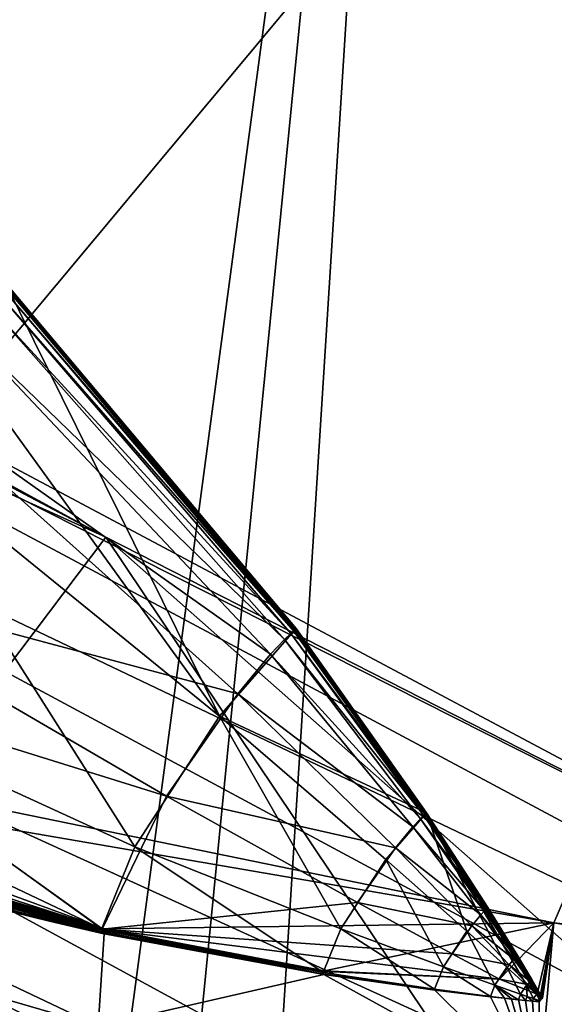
# Model space of a CAD drawing. Header units: metres. Extents: x -904 to 0, y -908 to 0.
# Tile 131 of 152: x -228.88 to -224.45, y -75.07 to -66.9. Entities that reach past the tile are written whole.
import ezdxf

# ---------------------------------------------------------------- set-up
doc = ezdxf.new("R2010")
doc.units = ezdxf.units.M

msp = doc.modelspace()

# ---------------------------------------------------------------- linework, layer by layer
at = {"layer": 'None'}
for points in [[(-239.314407, -51.557915, 226.902679), (-221.221985, -98.890182, 230.553024), (-242.650131, -103.940552, 237.516327)], [(-239.314407, -51.557915, 226.902679), (-223.317856, -52.233398, 222.626984), (-221.221985, -98.890182, 230.553024)], [(-215.260452, -53.132961, 2033.22522), (-239.308899, -51.564125, 2023.590088), (-238.364059, -69.631866, 2020.825439)], [(-231.748611, -72.892342, 2023.12439), (-215.260452, -53.132961, 2033.22522), (-238.364059, -69.631866, 2020.825439)], [(-231.748611, -72.892342, 2023.12439), (-224.452255, -74.390381, 2025.841675), (-215.260452, -53.132961, 2033.22522)], [(-224.452255, -74.390381, 2025.841675), (-201.253052, -77.030235, 2033.800049), (-215.260452, -53.132961, 2033.22522)], [(-238.33371, -66.588646, 706.081116), (-228.169373, -71.188133, 751.055359), (-248.986176, -60.178795, 750.940918)], [(-248.986176, -60.178795, 750.940918), (-228.169373, -71.188133, 751.055359), (-242.390198, -63.443642, 796.162354)], [(-228.169373, -71.188133, 751.055359), (-220.589874, -75.054581, 796.356384), (-242.390198, -63.443642, 796.162354)], [(-242.390198, -63.443642, 796.162354), (-220.589874, -75.054581, 796.356384), (-238.295258, -66.105843, 841.579407)], [(-232.967972, -88.549675, 1606.117188), (-157.766281, -91.522858, 1606.039307), (-369.758789, -65.81794, 1606.712402)], [(-264.370239, -78.757698, 1612.998047), (-369.758789, -65.81794, 1606.712402), (-157.766281, -91.522858, 1606.039307)], [(-238.295258, -66.105843, 841.579407), (-215.701584, -78.19075, 841.859009), (-236.636642, -68.198532, 887.077698)], [(-220.589874, -75.054581, 796.356384), (-215.701584, -78.19075, 841.859009), (-238.295258, -66.105843, 841.579407)], [(-228.169373, -71.188133, 751.055359), (-238.33371, -66.588646, 706.081116), (-230.676468, -74.511078, 722.772827)], [(-277.97934, -76.816643, 1756.375854), (-222.447708, -82.294296, 1803.761963), (-335.659729, -67.869011, 1815.896851)], [(-335.659729, -67.869011, 1815.896851), (-222.447708, -82.294296, 1803.761963), (-235.309311, -78.121002, 1854.074829)], [(-236.636642, -68.198532, 887.077698), (-213.506638, -80.63942, 887.43988), (-236.880447, -69.975159, 932.550049)], [(-236.636642, -68.198532, 887.077698), (-215.701584, -78.19075, 841.859009), (-213.506638, -80.63942, 887.43988)], [(-227.226227, -72.675652, 2018.805664), (-229.002045, -69.075813, 2017.90918), (-229.480743, -69.55555, 2018.822754)], [(-226.611084, -71.967003, 2017.980957), (-229.080124, -69.146255, 2018.094238), (-229.039368, -69.109283, 2017.998535)], [(-229.039368, -69.109283, 2017.998535), (-229.019974, -69.092163, 2017.951172), (-226.599854, -71.956932, 2017.955322)], [(-226.599854, -71.956932, 2017.955322), (-226.611084, -71.967003, 2017.980957), (-229.039368, -69.109283, 2017.998535)], [(-229.019974, -69.092163, 2017.951172), (-229.010605, -69.083931, 2017.928101), (-226.594437, -71.952049, 2017.943359)], [(-229.019974, -69.092163, 2017.951172), (-226.594437, -71.952049, 2017.943359), (-226.599854, -71.956932, 2017.955322)], [(-229.010605, -69.083931, 2017.928101), (-229.006073, -69.07988, 2017.917236), (-226.591827, -71.949623, 2017.93811)], [(-229.010605, -69.083931, 2017.928101), (-226.591827, -71.949623, 2017.93811), (-226.594437, -71.952049, 2017.943359)], [(-226.589462, -71.947113, 2017.935303), (-229.006073, -69.07988, 2017.917236), (-229.003876, -69.077873, 2017.912109)], [(-229.006073, -69.07988, 2017.917236), (-226.589462, -71.947113, 2017.935303), (-226.591827, -71.949623, 2017.93811)], [(-226.589462, -71.947113, 2017.935303), (-229.003876, -69.077873, 2017.912109), (-229.002838, -69.076874, 2017.90979)], [(-229.00235, -69.07637, 2017.908936), (-226.589462, -71.947113, 2017.935303), (-229.002838, -69.076874, 2017.90979)], [(-229.00235, -69.07637, 2017.908936), (-229.002121, -69.076111, 2017.908569), (-226.589462, -71.947113, 2017.935303)], [(-229.002121, -69.076111, 2017.908569), (-229.001968, -69.075867, 2017.908569), (-226.589462, -71.947113, 2017.935303)], [(-229.002045, -69.075813, 2017.90918), (-226.589462, -71.947113, 2017.935303), (-229.001984, -69.075813, 2017.908813)], [(-226.589462, -71.947113, 2017.935303), (-229.002045, -69.075813, 2017.90918), (-227.226227, -72.675652, 2018.805664)], [(-226.589462, -71.947113, 2017.935303), (-229.001968, -69.075829, 2017.908691), (-229.001984, -69.075813, 2017.908813)], [(-229.001968, -69.075867, 2017.908569), (-229.001968, -69.075829, 2017.908691), (-226.589462, -71.947113, 2017.935303)], [(-229.168335, -69.231026, 2018.282227), (-229.080124, -69.146255, 2018.094238), (-226.634674, -71.988602, 2018.034058)], [(-226.634674, -71.988602, 2018.034058), (-229.080124, -69.146255, 2018.094238), (-226.611084, -71.967003, 2017.980957)], [(-229.367935, -69.442169, 2018.629761), (-229.168335, -69.231026, 2018.282227), (-226.685715, -72.037903, 2018.140015)], [(-226.685715, -72.037903, 2018.140015), (-229.168335, -69.231026, 2018.282227), (-226.634674, -71.988602, 2018.034058)], [(-229.838089, -70.009804, 2019.164063), (-229.367935, -69.442169, 2018.629761), (-226.801239, -72.160355, 2018.338379)], [(-226.801239, -72.160355, 2018.338379), (-229.367935, -69.442169, 2018.629761), (-226.685715, -72.037903, 2018.140015)], [(-230.102081, -70.337311, 2019.381226), (-227.226227, -72.675652, 2018.805664), (-229.480743, -69.55555, 2018.822754)], [(-236.880447, -69.975159, 932.550049), (-213.123108, -82.904182, 932.987244), (-238.402557, -70.440567, 955.232056)], [(-213.506638, -80.63942, 887.43988), (-213.123108, -82.904182, 932.987244), (-236.880447, -69.975159, 932.550049)], [(-230.860809, -71.475525, 2019.389771), (-229.838089, -70.009804, 2019.164063), (-227.073334, -72.489128, 2018.644897)], [(-227.073334, -72.489128, 2018.644897), (-229.838089, -70.009804, 2019.164063), (-226.801239, -72.160355, 2018.338379)], [(-231.312073, -72.208313, 2019.100708), (-227.926544, -73.758247, 2018.646606), (-230.102081, -70.337311, 2019.381226)], [(-227.926544, -73.758247, 2018.646606), (-227.226227, -72.675652, 2018.805664), (-230.102081, -70.337311, 2019.381226)], [(-238.402557, -70.440567, 955.232056), (-214.545471, -83.489174, 955.69928), (-240.725616, -70.70665, 977.855347)], [(-213.123108, -82.904182, 932.987244), (-214.545471, -83.489174, 955.69928), (-238.402557, -70.440567, 955.232056)], [(-240.725616, -70.70665, 977.855347), (-217.11351, -83.461723, 978.352905), (-246.042374, -72.074631, 1022.901794)], [(-214.545471, -83.489174, 955.69928), (-217.11351, -83.461723, 978.352905), (-240.725616, -70.70665, 977.855347)], [(-224.261185, -77.016754, 754.165649), (-228.169373, -71.188133, 751.055359), (-230.676468, -74.511078, 722.772827)], [(-219.081879, -79.212952, 785.808716), (-228.169373, -71.188133, 751.055359), (-224.261185, -77.016754, 754.165649)], [(-220.589874, -75.054581, 796.356384), (-228.169373, -71.188133, 751.055359), (-219.081879, -79.212952, 785.808716)], [(-231.296753, -72.207726, 2019.049316), (-230.860809, -71.475525, 2019.389771), (-227.665237, -73.337685, 2018.772583)], [(-227.665237, -73.337685, 2018.772583), (-230.860809, -71.475525, 2019.389771), (-227.073334, -72.489128, 2018.644897)], [(-233.974075, -78.030937, 691.642273), (-226.585968, -80.294075, 722.844788), (-238.338226, -71.66597, 691.690125)], [(-226.585968, -80.294075, 722.844788), (-230.676468, -74.511078, 722.772827), (-238.338226, -71.66597, 691.690125)], [(-226.589462, -71.947113, 2017.935303), (-227.226227, -72.675652, 2018.805664), (-225.507477, -73.476555, 2017.873779)], [(-225.518982, -73.487717, 2017.891479), (-226.634674, -71.988602, 2018.034058), (-226.611084, -71.967003, 2017.980957)], [(-225.513016, -73.482193, 2017.879761), (-226.611084, -71.967003, 2017.980957), (-226.599854, -71.956932, 2017.955322)], [(-225.518982, -73.487717, 2017.891479), (-226.611084, -71.967003, 2017.980957), (-225.513016, -73.482193, 2017.879761)], [(-226.599854, -71.956932, 2017.955322), (-226.594437, -71.952049, 2017.943359), (-225.507477, -73.476555, 2017.873779)], [(-225.507477, -73.476555, 2017.873779), (-225.513016, -73.482193, 2017.879761), (-226.599854, -71.956932, 2017.955322)], [(-226.594437, -71.952049, 2017.943359), (-226.591827, -71.949623, 2017.93811), (-225.507477, -73.476555, 2017.873779)], [(-226.591827, -71.949623, 2017.93811), (-226.589462, -71.947113, 2017.935303), (-225.507477, -73.476555, 2017.873779)], [(-226.685715, -72.037903, 2018.140015), (-225.558731, -73.525932, 2017.970825), (-226.801239, -72.160355, 2018.338379)], [(-226.634674, -71.988602, 2018.034058), (-225.53154, -73.499428, 2017.917236), (-226.685715, -72.037903, 2018.140015)], [(-225.53154, -73.499428, 2017.917236), (-225.558731, -73.525932, 2017.970825), (-226.685715, -72.037903, 2018.140015)], [(-225.53154, -73.499428, 2017.917236), (-226.634674, -71.988602, 2018.034058), (-225.518982, -73.487717, 2017.891479)], [(-246.042374, -72.074631, 1022.901794), (-221.957428, -84.765488, 1023.44635), (-253.992859, -72.740875, 1067.578003)], [(-217.11351, -83.461723, 978.352905), (-221.957428, -84.765488, 1023.44635), (-246.042374, -72.074631, 1022.901794)], [(-231.787033, -73.381584, 2017.280029), (-228.201447, -74.436447, 2017.602295), (-231.312073, -72.208313, 2019.100708)], [(-231.296753, -72.207726, 2019.049316), (-228.199982, -74.44194, 2017.505859), (-231.611938, -72.824219, 2018.448364)], [(-228.201447, -74.436447, 2017.602295), (-227.926544, -73.758247, 2018.646606), (-231.312073, -72.208313, 2019.100708)], [(-228.199982, -74.44194, 2017.505859), (-231.296753, -72.207726, 2019.049316), (-227.665237, -73.337685, 2018.772583)], [(-226.801239, -72.160355, 2018.338379), (-225.62027, -73.591431, 2018.073486), (-227.073334, -72.489128, 2018.644897)], [(-225.558731, -73.525932, 2017.970825), (-225.62027, -73.591431, 2018.073486), (-226.801239, -72.160355, 2018.338379)], [(-227.073334, -72.489128, 2018.644897), (-225.765213, -73.76683, 2018.234009), (-227.665237, -73.337685, 2018.772583)], [(-225.62027, -73.591431, 2018.073486), (-225.765213, -73.76683, 2018.234009), (-227.073334, -72.489128, 2018.644897)], [(-227.226227, -72.675652, 2018.805664), (-227.926544, -73.758247, 2018.646606), (-226.219879, -74.439552, 2018.275024)], [(-225.507477, -73.476555, 2017.873779), (-227.226227, -72.675652, 2018.805664), (-225.846786, -73.863106, 2018.356445)], [(-227.226227, -72.675652, 2018.805664), (-226.219879, -74.439552, 2018.275024), (-225.846786, -73.863106, 2018.356445)], [(-221.957428, -84.765488, 1023.44635), (-229.898041, -85.054771, 1068.127686), (-253.992859, -72.740875, 1067.578003)], [(-231.611938, -72.824219, 2018.448364), (-228.199982, -74.44194, 2017.505859), (-231.770004, -73.253067, 2017.657471)], [(-231.748611, -72.892342, 2023.12439), (-231.751495, -73.133659, 2020.420654), (-224.452255, -74.390381, 2025.841675)], [(-231.751495, -73.133659, 2020.420654), (-231.752716, -73.289963, 2018.626831), (-228.183289, -74.440033, 2017.756714)], [(-231.751495, -73.133659, 2020.420654), (-228.183289, -74.440033, 2017.756714), (-224.452255, -74.390381, 2025.841675)], [(-228.199982, -74.44194, 2017.505859), (-231.784897, -73.381981, 2017.21875), (-231.770004, -73.253067, 2017.657471)], [(-231.752716, -73.289963, 2018.626831), (-231.753891, -73.368828, 2017.733276), (-228.183289, -74.440033, 2017.756714)], [(-227.665237, -73.337685, 2018.772583), (-226.080536, -74.219139, 2018.299072), (-228.199982, -74.44194, 2017.505859)], [(-225.765213, -73.76683, 2018.234009), (-226.080536, -74.219139, 2018.299072), (-227.665237, -73.337685, 2018.772583)], [(-231.772217, -73.429756, 2017.012085), (-228.192932, -74.463837, 2017.452759), (-231.787033, -73.381584, 2017.280029)], [(-228.192932, -74.463837, 2017.452759), (-228.201447, -74.436447, 2017.602295), (-231.787033, -73.381584, 2017.280029)], [(-231.784897, -73.381981, 2017.21875), (-228.199982, -74.44194, 2017.505859), (-231.776428, -73.423393, 2016.993408)], [(-231.756622, -73.447693, 2016.778809), (-231.776428, -73.423393, 2016.993408), (-228.195068, -74.466278, 2017.371094)], [(-231.776428, -73.423393, 2016.993408), (-228.199982, -74.44194, 2017.505859), (-228.195068, -74.466278, 2017.371094)], [(-231.760712, -73.444786, 2016.885376), (-228.189575, -74.468422, 2017.417114), (-231.772217, -73.429756, 2017.012085)], [(-228.189575, -74.468422, 2017.417114), (-228.192932, -74.463837, 2017.452759), (-231.772217, -73.429756, 2017.012085)], [(-231.75563, -73.408318, 2017.282593), (-231.757996, -73.412819, 2017.236572), (-228.183289, -74.440033, 2017.756714)], [(-231.757996, -73.412819, 2017.236572), (-228.182785, -74.441856, 2017.736206), (-228.183289, -74.440033, 2017.756714)], [(-231.757996, -73.412819, 2017.236572), (-231.756927, -73.415169, 2017.211914), (-228.182785, -74.441856, 2017.736206)], [(-231.756927, -73.415169, 2017.211914), (-228.178802, -74.443199, 2017.718872), (-228.182785, -74.441856, 2017.736206)], [(-228.178802, -74.443199, 2017.718872), (-231.756927, -73.415169, 2017.211914), (-231.750137, -73.418335, 2017.171509)], [(-228.183289, -74.440033, 2017.756714), (-231.753891, -73.368828, 2017.733276), (-231.75563, -73.408318, 2017.282593)], [(-231.749069, -73.438675, 2016.888306), (-231.750656, -73.443748, 2016.821777), (-228.177338, -74.454872, 2017.566284)], [(-231.746613, -73.423721, 2017.095947), (-228.176575, -74.445465, 2017.688843), (-231.750137, -73.418335, 2017.171509)], [(-231.750137, -73.418335, 2017.171509), (-228.176575, -74.445465, 2017.688843), (-228.178802, -74.443199, 2017.718872)], [(-231.747299, -73.42868, 2017.026001), (-231.749069, -73.438675, 2016.888306), (-228.177338, -74.454872, 2017.566284)], [(-228.177338, -74.454872, 2017.566284), (-231.746613, -73.423721, 2017.095947), (-231.747299, -73.42868, 2017.026001)], [(-228.176819, -74.448601, 2017.647949), (-231.746613, -73.423721, 2017.095947), (-228.177338, -74.454872, 2017.566284)], [(-228.176819, -74.448601, 2017.647949), (-228.176575, -74.445465, 2017.688843), (-231.746613, -73.423721, 2017.095947)], [(-228.183334, -74.481087, 2017.281372), (-228.186401, -74.472481, 2017.379272), (-231.760712, -73.444786, 2016.885376)], [(-228.186401, -74.472481, 2017.379272), (-228.189575, -74.468422, 2017.417114), (-231.760712, -73.444786, 2016.885376)], [(-231.754929, -73.455521, 2016.768311), (-228.183334, -74.481087, 2017.281372), (-231.760712, -73.444786, 2016.885376)], [(-231.758438, -73.572411, 2015.453247), (-228.183334, -74.481087, 2017.281372), (-231.757034, -73.494484, 2016.310059)], [(-228.183334, -74.481087, 2017.281372), (-231.754929, -73.455521, 2016.768311), (-231.757034, -73.494484, 2016.310059)], [(-229.986237, -74.019249, 2017.017212), (-231.756622, -73.447693, 2016.778809), (-228.183441, -74.480103, 2017.25061)], [(-231.756622, -73.447693, 2016.778809), (-228.195068, -74.466278, 2017.371094), (-228.183441, -74.480103, 2017.25061)], [(-228.177338, -74.454872, 2017.566284), (-231.750656, -73.443748, 2016.821777), (-228.183243, -74.48008, 2017.250732)], [(-231.750656, -73.443748, 2016.821777), (-228.636536, -74.375351, 2017.192749), (-228.183243, -74.48008, 2017.250732)], [(-228.636536, -74.375351, 2017.192749), (-231.750656, -73.443748, 2016.821777), (-229.088181, -74.263618, 2017.134399)], [(-225.174408, -74.459076, 2018.092163), (-225.507477, -73.476555, 2017.873779), (-225.846786, -73.863106, 2018.356445)], [(-225.558731, -73.525932, 2017.970825), (-225.53154, -73.499428, 2017.917236), (-225.01207, -74.274307, 2017.837402)], [(-225.005615, -74.268074, 2017.82666), (-225.53154, -73.499428, 2017.917236), (-225.518982, -73.487717, 2017.891479)], [(-225.01207, -74.274307, 2017.837402), (-225.53154, -73.499428, 2017.917236), (-225.005615, -74.268074, 2017.82666)], [(-225.518982, -73.487717, 2017.891479), (-225.513016, -73.482193, 2017.879761), (-224.99971, -74.261749, 2017.824341)], [(-225.005615, -74.268074, 2017.82666), (-225.518982, -73.487717, 2017.891479), (-224.99971, -74.261749, 2017.824341)], [(-224.99971, -74.261749, 2017.824341), (-225.513016, -73.482193, 2017.879761), (-225.507477, -73.476555, 2017.873779)], [(-224.84288, -74.757324, 2017.950317), (-225.507477, -73.476555, 2017.873779), (-225.174408, -74.459076, 2018.092163)], [(-224.596375, -74.981064, 2017.8396), (-224.99971, -74.261749, 2017.824341), (-225.507477, -73.476555, 2017.873779)], [(-224.596375, -74.981064, 2017.8396), (-225.507477, -73.476555, 2017.873779), (-224.678345, -74.906487, 2017.876953)], [(-225.507477, -73.476555, 2017.873779), (-224.84288, -74.757324, 2017.950317), (-224.678345, -74.906487, 2017.876953)], [(-231.781693, -74.215408, 2008.449341), (-228.231186, -75.246567, 2008.449585), (-231.758438, -73.572411, 2015.453247)], [(-231.758438, -73.572411, 2015.453247), (-228.231186, -75.246567, 2008.449585), (-228.183334, -74.481087, 2017.281372)], [(-225.765213, -73.76683, 2018.234009), (-225.62027, -73.591431, 2018.073486), (-225.057709, -74.322166, 2017.911865)], [(-225.62027, -73.591431, 2018.073486), (-225.558731, -73.525932, 2017.970825), (-225.026047, -74.2882, 2017.862061)], [(-225.057709, -74.322166, 2017.911865), (-225.62027, -73.591431, 2018.073486), (-225.026047, -74.2882, 2017.862061)], [(-225.026047, -74.2882, 2017.862061), (-225.558731, -73.525932, 2017.970825), (-225.01207, -74.274307, 2017.837402)], [(-227.926544, -73.758247, 2018.646606), (-228.201447, -74.436447, 2017.602295), (-226.366364, -74.800003, 2017.728516)], [(-227.926544, -73.758247, 2018.646606), (-226.366364, -74.800003, 2017.728516), (-226.219879, -74.439552, 2018.275024)], [(-226.080536, -74.219139, 2018.299072), (-225.765213, -73.76683, 2018.234009), (-225.132309, -74.412689, 2017.991455)], [(-225.132309, -74.412689, 2017.991455), (-225.765213, -73.76683, 2018.234009), (-225.057709, -74.322166, 2017.911865)], [(-225.846786, -73.863106, 2018.356445), (-226.219879, -74.439552, 2018.275024), (-225.366409, -74.755432, 2018.053833)], [(-225.846786, -73.863106, 2018.356445), (-225.366409, -74.755432, 2018.053833), (-225.174408, -74.459076, 2018.092163)], [(-228.183441, -74.480103, 2017.25061), (-229.088379, -74.263618, 2017.134521), (-229.986237, -74.019249, 2017.017212)], [(-228.231186, -75.246567, 2008.449585), (-231.781693, -74.215408, 2008.449341), (-231.301239, -78.591446, 1957.132935)], [(-226.080536, -74.219139, 2018.299072), (-225.294571, -74.645721, 2018.021973), (-228.199982, -74.44194, 2017.505859)], [(-225.294571, -74.645721, 2018.021973), (-226.080536, -74.219139, 2018.299072), (-225.132309, -74.412689, 2017.991455)], [(-228.636719, -74.375359, 2017.192749), (-229.088379, -74.263618, 2017.134521), (-228.183441, -74.480103, 2017.25061)], [(-229.088379, -74.263618, 2017.134521), (-228.636688, -74.375359, 2017.192749), (-229.088318, -74.263618, 2017.134521)], [(-229.088379, -74.263618, 2017.134521), (-228.636719, -74.375359, 2017.192749), (-228.636688, -74.375359, 2017.192749)], [(-229.088257, -74.263618, 2017.134399), (-229.088318, -74.263618, 2017.134521), (-228.636642, -74.375359, 2017.192749)], [(-229.088318, -74.263618, 2017.134521), (-228.636658, -74.375359, 2017.192749), (-228.636642, -74.375359, 2017.192749)], [(-229.088318, -74.263618, 2017.134521), (-228.636688, -74.375359, 2017.192749), (-228.636658, -74.375359, 2017.192749)], [(-229.088226, -74.263618, 2017.134399), (-229.088257, -74.263618, 2017.134399), (-228.636612, -74.375351, 2017.192749)], [(-229.088257, -74.263618, 2017.134399), (-228.636642, -74.375359, 2017.192749), (-228.636612, -74.375351, 2017.192749)], [(-228.636612, -74.375351, 2017.192749), (-228.636581, -74.375351, 2017.192749), (-229.088226, -74.263618, 2017.134399)], [(-228.636581, -74.375351, 2017.192749), (-229.088181, -74.263618, 2017.134399), (-229.088226, -74.263618, 2017.134399)], [(-228.636581, -74.375351, 2017.192749), (-228.636536, -74.375351, 2017.192749), (-229.088181, -74.263618, 2017.134399)], [(-225.132309, -74.412689, 2017.991455), (-225.057709, -74.322166, 2017.911865), (-224.783722, -74.690987, 2017.82373)], [(-225.057709, -74.322166, 2017.911865), (-225.026047, -74.2882, 2017.862061), (-224.7677, -74.673531, 2017.801636)], [(-224.783722, -74.690987, 2017.82373), (-225.057709, -74.322166, 2017.911865), (-224.7677, -74.673531, 2017.801636)], [(-225.026047, -74.2882, 2017.862061), (-225.01207, -74.274307, 2017.837402), (-224.760635, -74.666245, 2017.792236)], [(-224.7677, -74.673531, 2017.801636), (-225.026047, -74.2882, 2017.862061), (-224.760635, -74.666245, 2017.792236)], [(-224.760635, -74.666245, 2017.792236), (-225.01207, -74.274307, 2017.837402), (-225.005615, -74.268074, 2017.82666)], [(-225.005615, -74.268074, 2017.82666), (-224.99971, -74.261749, 2017.824341), (-224.75441, -74.659096, 2017.795044)], [(-224.760635, -74.666245, 2017.792236), (-225.005615, -74.268074, 2017.82666), (-224.75441, -74.659096, 2017.795044)], [(-224.75441, -74.659096, 2017.795044), (-224.99971, -74.261749, 2017.824341), (-224.596375, -74.981064, 2017.8396)], [(-228.636688, -74.375359, 2017.192749), (-228.636719, -74.375359, 2017.192749), (-228.410263, -74.428604, 2017.22168)], [(-228.410263, -74.428604, 2017.22168), (-228.636719, -74.375359, 2017.192749), (-228.183441, -74.480103, 2017.25061)], [(-228.636658, -74.375359, 2017.192749), (-228.636688, -74.375359, 2017.192749), (-228.410233, -74.428604, 2017.22168)], [(-228.410233, -74.428604, 2017.22168), (-228.636688, -74.375359, 2017.192749), (-228.410263, -74.428604, 2017.22168)], [(-228.636642, -74.375359, 2017.192749), (-228.636658, -74.375359, 2017.192749), (-228.410217, -74.428604, 2017.22168)], [(-228.410217, -74.428604, 2017.22168), (-228.636658, -74.375359, 2017.192749), (-228.410233, -74.428604, 2017.22168)], [(-228.636612, -74.375351, 2017.192749), (-228.636642, -74.375359, 2017.192749), (-228.410187, -74.428604, 2017.22168)], [(-228.410187, -74.428604, 2017.22168), (-228.636642, -74.375359, 2017.192749), (-228.410217, -74.428604, 2017.22168)], [(-228.636581, -74.375351, 2017.192749), (-228.636612, -74.375351, 2017.192749), (-228.410156, -74.428596, 2017.22168)], [(-228.410156, -74.428596, 2017.22168), (-228.636612, -74.375351, 2017.192749), (-228.410187, -74.428604, 2017.22168)], [(-228.636536, -74.375351, 2017.192749), (-228.636581, -74.375351, 2017.192749), (-228.183289, -74.480087, 2017.25061)], [(-228.183289, -74.480087, 2017.25061), (-228.636581, -74.375351, 2017.192749), (-228.410156, -74.428596, 2017.22168)], [(-228.183243, -74.48008, 2017.250732), (-228.636536, -74.375351, 2017.192749), (-228.183289, -74.480087, 2017.25061)], [(-224.452255, -74.390381, 2025.841675), (-228.183289, -74.440033, 2017.756714), (-226.352921, -74.787529, 2017.985352)], [(-224.452255, -74.390381, 2025.841675), (-226.352921, -74.787529, 2017.985352), (-224.903564, -74.855255, 2017.873413)], [(-225.294571, -74.645721, 2018.021973), (-225.132309, -74.412689, 2017.991455), (-224.821457, -74.737061, 2017.861084)], [(-224.821457, -74.737061, 2017.861084), (-225.132309, -74.412689, 2017.991455), (-224.783722, -74.690987, 2017.82373)], [(-224.452255, -74.390381, 2025.841675), (-224.903564, -74.855255, 2017.873413), (-224.590851, -74.980888, 2017.759277)], [(-224.452255, -74.390381, 2025.841675), (-224.590851, -74.980888, 2017.759277), (-224.548035, -75.015488, 2017.742676)], [(-224.578598, -75.800476, 2008.729614), (-224.452255, -74.390381, 2025.841675), (-224.572083, -75.04586, 2017.827637)], [(-224.452255, -74.390381, 2025.841675), (-224.578598, -75.800476, 2008.729614), (-201.337891, -78.148964, 2016.438721)], [(-224.452255, -74.390381, 2025.841675), (-224.567352, -75.03611, 2017.825195), (-224.572083, -75.04586, 2017.827637)], [(-224.452255, -74.390381, 2025.841675), (-224.555466, -75.018356, 2017.820801), (-224.567352, -75.03611, 2017.825195)], [(-224.546097, -75.012878, 2017.745605), (-224.555466, -75.018356, 2017.820801), (-224.452255, -74.390381, 2025.841675)], [(-224.548035, -75.015488, 2017.742676), (-224.546097, -75.012878, 2017.745605), (-224.452255, -74.390381, 2025.841675)], [(-201.253052, -77.030235, 2033.800049), (-224.452255, -74.390381, 2025.841675), (-201.337891, -78.148964, 2016.438721)], [(-228.410233, -74.428604, 2017.22168), (-228.410263, -74.428604, 2017.22168), (-228.183411, -74.480103, 2017.25061)], [(-228.183411, -74.480103, 2017.25061), (-228.410263, -74.428604, 2017.22168), (-228.183441, -74.480103, 2017.25061)], [(-228.410217, -74.428604, 2017.22168), (-228.410233, -74.428604, 2017.22168), (-228.183395, -74.480103, 2017.25061)], [(-228.183395, -74.480103, 2017.25061), (-228.410233, -74.428604, 2017.22168), (-228.183411, -74.480103, 2017.25061)], [(-228.410187, -74.428604, 2017.22168), (-228.410217, -74.428604, 2017.22168), (-228.183365, -74.480095, 2017.25061)], [(-228.183365, -74.480095, 2017.25061), (-228.410217, -74.428604, 2017.22168), (-228.183395, -74.480103, 2017.25061)], [(-228.410156, -74.428596, 2017.22168), (-228.410187, -74.428604, 2017.22168), (-228.183334, -74.480095, 2017.25061)], [(-228.183334, -74.480095, 2017.25061), (-228.410187, -74.428604, 2017.22168), (-228.183365, -74.480095, 2017.25061)], [(-228.183289, -74.480087, 2017.25061), (-228.410156, -74.428596, 2017.22168), (-228.183319, -74.480095, 2017.25061)], [(-228.183319, -74.480095, 2017.25061), (-228.410156, -74.428596, 2017.22168), (-228.183334, -74.480095, 2017.25061)], [(-228.231186, -75.246567, 2008.449585), (-226.358521, -74.818748, 2017.614502), (-228.183334, -74.481087, 2017.281372)], [(-228.201447, -74.436447, 2017.602295), (-226.361862, -74.814117, 2017.654297), (-226.366364, -74.800003, 2017.728516)], [(-228.201447, -74.436447, 2017.602295), (-228.192932, -74.463837, 2017.452759), (-226.361862, -74.814117, 2017.654297)], [(-228.195068, -74.466278, 2017.371094), (-228.199982, -74.44194, 2017.505859), (-226.351898, -74.792824, 2017.918579)], [(-226.351898, -74.792824, 2017.918579), (-228.199982, -74.44194, 2017.505859), (-224.903564, -74.855255, 2017.873413)], [(-228.199982, -74.44194, 2017.505859), (-225.294571, -74.645721, 2018.021973), (-224.903564, -74.855255, 2017.873413)], [(-228.183441, -74.480103, 2017.25061), (-228.195068, -74.466278, 2017.371094), (-226.351898, -74.792824, 2017.918579)], [(-228.192932, -74.463837, 2017.452759), (-226.360123, -74.816414, 2017.636841), (-226.361862, -74.814117, 2017.654297)], [(-226.360123, -74.816414, 2017.636841), (-228.192932, -74.463837, 2017.452759), (-228.189575, -74.468422, 2017.417114)], [(-226.358521, -74.818748, 2017.614502), (-226.360123, -74.816414, 2017.636841), (-228.189575, -74.468422, 2017.417114)], [(-228.186401, -74.472481, 2017.379272), (-226.358521, -74.818748, 2017.614502), (-228.189575, -74.468422, 2017.417114)], [(-226.358521, -74.818748, 2017.614502), (-228.186401, -74.472481, 2017.379272), (-228.183334, -74.481087, 2017.281372)], [(-228.183411, -74.480103, 2017.25061), (-228.183441, -74.480103, 2017.25061), (-226.351898, -74.792824, 2017.918579)], [(-228.183395, -74.480103, 2017.25061), (-228.183411, -74.480103, 2017.25061), (-226.351898, -74.792824, 2017.918579)], [(-226.351898, -74.792824, 2017.918579), (-228.183365, -74.480095, 2017.25061), (-228.183395, -74.480103, 2017.25061)], [(-228.183334, -74.480095, 2017.25061), (-228.183365, -74.480095, 2017.25061), (-226.351898, -74.792824, 2017.918579)], [(-228.183319, -74.480095, 2017.25061), (-228.183334, -74.480095, 2017.25061), (-226.351898, -74.792824, 2017.918579)], [(-226.351898, -74.792824, 2017.918579), (-228.183289, -74.480087, 2017.25061), (-228.183319, -74.480095, 2017.25061)], [(-228.183289, -74.440033, 2017.756714), (-228.182785, -74.441856, 2017.736206), (-226.352921, -74.787529, 2017.985352)], [(-228.183243, -74.48008, 2017.250732), (-228.183289, -74.480087, 2017.25061), (-226.351898, -74.792824, 2017.918579)], [(-228.177338, -74.454872, 2017.566284), (-228.183243, -74.48008, 2017.250732), (-226.351898, -74.792824, 2017.918579)], [(-228.182785, -74.441856, 2017.736206), (-228.178802, -74.443199, 2017.718872), (-226.352921, -74.787529, 2017.985352)], [(-226.352921, -74.787529, 2017.985352), (-228.178802, -74.443199, 2017.718872), (-226.351715, -74.78933, 2017.96228)], [(-228.178802, -74.443199, 2017.718872), (-228.176575, -74.445465, 2017.688843), (-226.351715, -74.78933, 2017.96228)], [(-226.351898, -74.792824, 2017.918579), (-228.176819, -74.448601, 2017.647949), (-228.177338, -74.454872, 2017.566284)], [(-228.176575, -74.445465, 2017.688843), (-228.176819, -74.448601, 2017.647949), (-226.351898, -74.792824, 2017.918579)], [(-226.351715, -74.78933, 2017.96228), (-228.176575, -74.445465, 2017.688843), (-226.351898, -74.792824, 2017.918579)], [(-226.219879, -74.439552, 2018.275024), (-226.366364, -74.800003, 2017.728516), (-225.441833, -74.940063, 2017.782471)], [(-226.219879, -74.439552, 2018.275024), (-225.441833, -74.940063, 2017.782471), (-225.366409, -74.755432, 2018.053833)], [(-225.366409, -74.755432, 2018.053833), (-224.940063, -74.907013, 2017.934448), (-225.174408, -74.459076, 2018.092163)], [(-224.940063, -74.907013, 2017.934448), (-224.84288, -74.757324, 2017.950317), (-225.174408, -74.459076, 2018.092163)], [(-224.261185, -77.016754, 754.165649), (-230.676468, -74.511078, 722.772827), (-220.450912, -82.257591, 754.338074)], [(-230.676468, -74.511078, 722.772827), (-226.585968, -80.294075, 722.844788), (-220.450912, -82.257591, 754.338074)], [(-224.903564, -74.855255, 2017.873413), (-225.294571, -74.645721, 2018.021973), (-224.821457, -74.737061, 2017.861084)], [(-224.7677, -74.673531, 2017.801636), (-224.760635, -74.666245, 2017.792236), (-224.640549, -74.867195, 2017.77002)], [(-224.760635, -74.666245, 2017.792236), (-224.75441, -74.659096, 2017.795044), (-224.633926, -74.858902, 2017.779175)], [(-224.640549, -74.867195, 2017.77002), (-224.760635, -74.666245, 2017.792236), (-224.633926, -74.858902, 2017.779175)], [(-224.633926, -74.858902, 2017.779175), (-224.75441, -74.659096, 2017.795044), (-224.596375, -74.981064, 2017.8396)], [(-224.66748, -74.899559, 2017.793579), (-224.903564, -74.855255, 2017.873413), (-224.821457, -74.737061, 2017.861084)], [(-224.821457, -74.737061, 2017.861084), (-224.783722, -74.690987, 2017.82373), (-224.648575, -74.876213, 2017.777954)], [(-224.648575, -74.876213, 2017.777954), (-224.66748, -74.899559, 2017.793579), (-224.821457, -74.737061, 2017.861084)], [(-224.783722, -74.690987, 2017.82373), (-224.7677, -74.673531, 2017.801636), (-224.640549, -74.867195, 2017.77002)], [(-224.783722, -74.690987, 2017.82373), (-224.640549, -74.867195, 2017.77002), (-224.648575, -74.876213, 2017.777954)], [(-224.578598, -75.800476, 2008.729614), (-226.358521, -74.818748, 2017.614502), (-228.231186, -75.246567, 2008.449585)], [(-226.366364, -74.800003, 2017.728516), (-225.439575, -74.946846, 2017.75), (-225.441833, -74.940063, 2017.782471)], [(-226.366364, -74.800003, 2017.728516), (-226.361862, -74.814117, 2017.654297), (-225.439575, -74.946846, 2017.75)], [(-226.361862, -74.814117, 2017.654297), (-225.438721, -74.947891, 2017.742554), (-225.439575, -74.946846, 2017.75)], [(-226.361862, -74.814117, 2017.654297), (-226.360123, -74.816414, 2017.636841), (-225.438721, -74.947891, 2017.742554)], [(-226.360123, -74.816414, 2017.636841), (-226.358521, -74.818748, 2017.614502), (-225.438721, -74.947891, 2017.742554)], [(-225.438721, -74.947891, 2017.742554), (-226.358521, -74.818748, 2017.614502), (-224.578598, -75.800476, 2008.729614)], [(-226.352921, -74.787529, 2017.985352), (-226.351715, -74.78933, 2017.96228), (-224.903564, -74.855255, 2017.873413)], [(-224.903564, -74.855255, 2017.873413), (-226.351715, -74.78933, 2017.96228), (-226.351898, -74.792824, 2017.918579)], [(-225.366409, -74.755432, 2018.053833), (-225.441833, -74.940063, 2017.782471), (-224.978271, -74.999573, 2017.807251)], [(-225.366409, -74.755432, 2018.053833), (-224.978271, -74.999573, 2017.807251), (-224.940063, -74.907013, 2017.934448)], [(-224.727051, -74.981194, 2017.872559), (-224.84288, -74.757324, 2017.950317), (-224.940063, -74.907013, 2017.934448)], [(-224.678345, -74.906487, 2017.876953), (-224.84288, -74.757324, 2017.950317), (-224.727051, -74.981194, 2017.872559)], [(-237.404251, -74.837967, 1166.713623), (-246.478867, -81.037399, 1166.713989), (-225.791122, -80.945869, 1117.431763)], [(-222.123566, -77.534111, 1117.460449), (-237.404251, -74.837967, 1166.713623), (-225.791122, -80.945869, 1117.431763)], [(-222.123566, -77.534111, 1117.460449), (-131.953552, -93.43306, 1298.579712), (-237.404251, -74.837967, 1166.713623)], [(-131.953552, -93.43306, 1298.579712), (-215.860413, -78.641273, 1566.700684), (-237.404251, -74.837967, 1166.713623)], [(-237.404251, -74.837967, 1166.713623), (-215.860413, -78.641273, 1566.700684), (-230.443481, -76.069885, 1547.05249)], [(-224.978271, -74.999573, 2017.807251), (-224.862259, -75.013351, 2017.813232), (-224.940063, -74.907013, 2017.934448)], [(-224.746216, -75.026688, 2017.819092), (-224.727051, -74.981194, 2017.872559), (-224.940063, -74.907013, 2017.934448)], [(-224.940063, -74.907013, 2017.934448), (-224.862259, -75.013351, 2017.813232), (-224.804245, -75.020073, 2017.816162)], [(-224.940063, -74.907013, 2017.934448), (-224.804245, -75.020073, 2017.816162), (-224.746216, -75.026688, 2017.819092)], [(-224.903564, -74.855255, 2017.873413), (-224.66748, -74.899559, 2017.793579), (-224.590851, -74.980888, 2017.759277)], [(-224.727051, -74.981194, 2017.872559), (-224.673813, -74.999565, 2017.856812), (-224.678345, -74.906487, 2017.876953)], [(-224.673813, -74.999565, 2017.856812), (-224.620575, -75.017876, 2017.841064), (-224.678345, -74.906487, 2017.876953)], [(-224.678345, -74.906487, 2017.876953), (-224.620575, -75.017876, 2017.841064), (-224.596375, -74.981064, 2017.8396)], [(-224.581467, -74.969032, 2017.754517), (-224.66748, -74.899559, 2017.793579), (-224.648575, -74.876213, 2017.777954)], [(-224.590851, -74.980888, 2017.759277), (-224.66748, -74.899559, 2017.793579), (-224.581467, -74.969032, 2017.754517)], [(-224.648575, -74.876213, 2017.777954), (-224.640549, -74.867195, 2017.77002), (-224.577499, -74.964279, 2017.753784)], [(-224.577499, -74.964279, 2017.753784), (-224.581467, -74.969032, 2017.754517), (-224.648575, -74.876213, 2017.777954)], [(-224.640549, -74.867195, 2017.77002), (-224.633926, -74.858902, 2017.779175), (-224.577499, -74.964279, 2017.753784)], [(-224.596375, -74.981064, 2017.8396), (-224.555466, -75.018356, 2017.820801), (-224.633926, -74.858902, 2017.779175)], [(-224.555466, -75.018356, 2017.820801), (-224.546097, -75.012878, 2017.745605), (-224.633926, -74.858902, 2017.779175)], [(-224.633926, -74.858902, 2017.779175), (-224.546097, -75.012878, 2017.745605), (-224.577499, -74.964279, 2017.753784)], [(-225.441833, -74.940063, 2017.782471), (-224.977173, -75.002518, 2017.796509), (-224.978271, -74.999573, 2017.807251)], [(-225.441833, -74.940063, 2017.782471), (-225.439575, -74.946846, 2017.75), (-224.977173, -75.002518, 2017.796509)], [(-225.439575, -74.946846, 2017.75), (-224.97699, -75.002716, 2017.795654), (-224.977173, -75.002518, 2017.796509)], [(-225.439575, -74.946846, 2017.75), (-225.438721, -74.947891, 2017.742554), (-224.97699, -75.002716, 2017.795654)], [(-225.438721, -74.947891, 2017.742554), (-224.976791, -75.002907, 2017.794312), (-224.97699, -75.002716, 2017.795654)], [(-224.976791, -75.002907, 2017.794312), (-225.438721, -74.947891, 2017.742554), (-224.578598, -75.800476, 2008.729614)], [(-224.688171, -75.033188, 2017.821899), (-224.727051, -74.981194, 2017.872559), (-224.746216, -75.026688, 2017.819092)], [(-224.673813, -74.999565, 2017.856812), (-224.727051, -74.981194, 2017.872559), (-224.688171, -75.033188, 2017.821899)], [(-224.620575, -75.017876, 2017.841064), (-224.567352, -75.03611, 2017.825195), (-224.596375, -74.981064, 2017.8396)], [(-224.567352, -75.03611, 2017.825195), (-224.555466, -75.018356, 2017.820801), (-224.596375, -74.981064, 2017.8396)], [(-224.590851, -74.980888, 2017.759277), (-224.581467, -74.969032, 2017.754517), (-224.548035, -75.015488, 2017.742676)], [(-224.546097, -75.012878, 2017.745605), (-224.581467, -74.969032, 2017.754517), (-224.577499, -74.964279, 2017.753784)], [(-224.548035, -75.015488, 2017.742676), (-224.581467, -74.969032, 2017.754517), (-224.546097, -75.012878, 2017.745605)], [(-224.978271, -74.999573, 2017.807251), (-224.977173, -75.002518, 2017.796509), (-224.861465, -75.01532, 2017.807983)], [(-224.978271, -74.999573, 2017.807251), (-224.861465, -75.01532, 2017.807983), (-224.862259, -75.013351, 2017.813232)], [(-224.977173, -75.002518, 2017.796509), (-224.861343, -75.015427, 2017.807739), (-224.861465, -75.01532, 2017.807983)], [(-224.977173, -75.002518, 2017.796509), (-224.97699, -75.002716, 2017.795654), (-224.861343, -75.015427, 2017.807739)], [(-224.97699, -75.002716, 2017.795654), (-224.861267, -75.01548, 2017.807617), (-224.861343, -75.015427, 2017.807739)], [(-224.97699, -75.002716, 2017.795654), (-224.976791, -75.002907, 2017.794312), (-224.861267, -75.01548, 2017.807617)], [(-224.976791, -75.002907, 2017.794312), (-224.861206, -75.015541, 2017.807129), (-224.861267, -75.01548, 2017.807617)], [(-224.861206, -75.015541, 2017.807129), (-224.976791, -75.002907, 2017.794312), (-224.578598, -75.800476, 2008.729614)], [(-224.862259, -75.013351, 2017.813232), (-224.803604, -75.021545, 2017.813721), (-224.804245, -75.020073, 2017.816162)], [(-224.861465, -75.01532, 2017.807983), (-224.803604, -75.021545, 2017.813721), (-224.862259, -75.013351, 2017.813232)], [(-224.861465, -75.01532, 2017.807983), (-224.861343, -75.015427, 2017.807739), (-224.803497, -75.021614, 2017.813843)], [(-224.803604, -75.021545, 2017.813721), (-224.861465, -75.01532, 2017.807983), (-224.803497, -75.021614, 2017.813843)], [(-224.861343, -75.015427, 2017.807739), (-224.803452, -75.021645, 2017.813843), (-224.803497, -75.021614, 2017.813843)], [(-224.861343, -75.015427, 2017.807739), (-224.861267, -75.01548, 2017.807617), (-224.803452, -75.021645, 2017.813843)], [(-224.861267, -75.01548, 2017.807617), (-224.803406, -75.02169, 2017.813599), (-224.803452, -75.021645, 2017.813843)], [(-224.861267, -75.01548, 2017.807617), (-224.861206, -75.015541, 2017.807129), (-224.803406, -75.02169, 2017.813599)], [(-224.861206, -75.015541, 2017.807129), (-224.578598, -75.800476, 2008.729614), (-224.803406, -75.02169, 2017.813599)], [(-224.804245, -75.020073, 2017.816162), (-224.803604, -75.021545, 2017.813721), (-224.745728, -75.027672, 2017.819458)], [(-224.804245, -75.020073, 2017.816162), (-224.745728, -75.027672, 2017.819458), (-224.746216, -75.026688, 2017.819092)], [(-224.803604, -75.021545, 2017.813721), (-224.745651, -75.027687, 2017.819946), (-224.745728, -75.027672, 2017.819458)], [(-224.745651, -75.027687, 2017.819946), (-224.803604, -75.021545, 2017.813721), (-224.803497, -75.021614, 2017.813843)], [(-224.803497, -75.021614, 2017.813843), (-224.803452, -75.021645, 2017.813843), (-224.745621, -75.027702, 2017.820068)], [(-224.745651, -75.027687, 2017.819946), (-224.803497, -75.021614, 2017.813843), (-224.745621, -75.027702, 2017.820068)], [(-224.803452, -75.021645, 2017.813843), (-224.74559, -75.027725, 2017.819946), (-224.745621, -75.027702, 2017.820068)], [(-224.803452, -75.021645, 2017.813843), (-224.803406, -75.02169, 2017.813599), (-224.74559, -75.027725, 2017.819946)], [(-224.803406, -75.02169, 2017.813599), (-224.578598, -75.800476, 2008.729614), (-224.74559, -75.027725, 2017.819946)], [(-224.745728, -75.027672, 2017.819458), (-224.688171, -75.033188, 2017.821899), (-224.746216, -75.026688, 2017.819092)], [(-224.68779, -75.033653, 2017.825928), (-224.629944, -75.039574, 2017.830811), (-224.745728, -75.027672, 2017.819458)], [(-224.629944, -75.039574, 2017.830811), (-224.688171, -75.033188, 2017.821899), (-224.745728, -75.027672, 2017.819458)], [(-224.745728, -75.027672, 2017.819458), (-224.745651, -75.027687, 2017.819946), (-224.68779, -75.033653, 2017.825928)], [(-224.745651, -75.027687, 2017.819946), (-224.687775, -75.033646, 2017.826294), (-224.68779, -75.033653, 2017.825928)], [(-224.745651, -75.027687, 2017.819946), (-224.745621, -75.027702, 2017.820068), (-224.687775, -75.033646, 2017.826294)], [(-224.745621, -75.027702, 2017.820068), (-224.74559, -75.027725, 2017.819946), (-224.687759, -75.033653, 2017.826294)], [(-224.745621, -75.027702, 2017.820068), (-224.687759, -75.033653, 2017.826294), (-224.687775, -75.033646, 2017.826294)], [(-224.74559, -75.027725, 2017.819946), (-224.578598, -75.800476, 2008.729614), (-224.687759, -75.033653, 2017.826294)], [(-224.688171, -75.033188, 2017.821899), (-224.630127, -75.039581, 2017.824829), (-224.673813, -74.999565, 2017.856812)], [(-224.688171, -75.033188, 2017.821899), (-224.629944, -75.039574, 2017.830811), (-224.630127, -75.039581, 2017.824829)], [(-224.68779, -75.033653, 2017.825928), (-224.687775, -75.033646, 2017.826294), (-224.629929, -75.039474, 2017.832397)], [(-224.629929, -75.039474, 2017.832397), (-224.629929, -75.039505, 2017.831909), (-224.68779, -75.033653, 2017.825928)], [(-224.629929, -75.039505, 2017.831909), (-224.629944, -75.039574, 2017.830811), (-224.68779, -75.033653, 2017.825928)], [(-224.687775, -75.033646, 2017.826294), (-224.629929, -75.039459, 2017.832642), (-224.629929, -75.039474, 2017.832397)], [(-224.687775, -75.033646, 2017.826294), (-224.687759, -75.033653, 2017.826294), (-224.629929, -75.039459, 2017.832642)], [(-224.687759, -75.033653, 2017.826294), (-224.578598, -75.800476, 2008.729614), (-224.629929, -75.039459, 2017.832642)], [(-224.630127, -75.039581, 2017.824829), (-224.620575, -75.017876, 2017.841064), (-224.673813, -74.999565, 2017.856812)], [(-224.630127, -75.039581, 2017.824829), (-224.572083, -75.04586, 2017.827637), (-224.620575, -75.017876, 2017.841064)], [(-224.629944, -75.039574, 2017.830811), (-224.572083, -75.04586, 2017.827637), (-224.630127, -75.039581, 2017.824829)], [(-224.629944, -75.039574, 2017.830811), (-224.629929, -75.039505, 2017.831909), (-224.572083, -75.04586, 2017.827637)], [(-224.578598, -75.800476, 2008.729614), (-224.572083, -75.04586, 2017.827637), (-224.629929, -75.039459, 2017.832642)], [(-224.629929, -75.039459, 2017.832642), (-224.572083, -75.04586, 2017.827637), (-224.629929, -75.039474, 2017.832397)], [(-224.572083, -75.04586, 2017.827637), (-224.629929, -75.039505, 2017.831909), (-224.629929, -75.039474, 2017.832397)], [(-224.572083, -75.04586, 2017.827637), (-224.567352, -75.03611, 2017.825195), (-224.620575, -75.017876, 2017.841064)]]:
    msp.add_3dface(points, dxfattribs=at)
at = {"layer": 'None012311'}
for points in [[(-264.332214, -57.531643, 123.974747), (-243.170029, -56.729248, 123.995758), (-63.008152, -302.295593, 117.565376)], [(-63.008152, -302.295593, 117.565376), (-243.170029, -56.729248, 123.995758), (-222.050903, -58.298695, 123.954659)], [(-297.830109, -60.486073, 123.897385), (-264.332214, -57.531643, 123.974747), (-63.008152, -302.295593, 117.565376)], [(-65.261642, -300.990356, 120.600586), (-242.291733, -59.376686, 126.92746), (-262.718689, -60.035652, 126.910202)], [(-221.537735, -60.995937, 126.885056), (-242.291733, -59.376686, 126.92746), (-65.261642, -300.990356, 120.600586)], [(-262.718689, -60.035652, 126.910202), (-296.668427, -62.81105, 126.837532), (-65.261642, -300.990356, 120.600586)], [(-63.008152, -302.295593, 117.565376), (-331.364288, -63.040817, 123.830482), (-297.830109, -60.486073, 123.897385)], [(-65.261642, -300.990356, 120.600586), (-296.668427, -62.81105, 126.837532), (-330.762848, -65.236298, 126.774025)], [(-398.51358, -66.948952, 123.728142), (-331.364288, -63.040817, 123.830482), (-63.008152, -302.295593, 117.565376)], [(-399.362701, -68.982285, 126.675926), (-65.261642, -300.990356, 120.600586), (-330.762848, -65.236298, 126.774025)], [(-465.701691, -69.252586, 123.667824), (-398.51358, -66.948952, 123.728142), (-69.298546, -367.238312, 115.864792)], [(-398.51358, -66.948952, 123.728142), (-66.409767, -334.739563, 116.715805), (-69.298546, -367.238312, 115.864792)], [(-66.409767, -334.739563, 116.715805), (-398.51358, -66.948952, 123.728142), (-63.008152, -302.295593, 117.565376)], [(-71.333969, -367.13382, 118.868553), (-399.362701, -68.982285, 126.675926), (-465.757965, -71.129059, 126.619713)], [(-71.333969, -367.13382, 118.868553), (-68.556686, -334.277802, 119.72892), (-399.362701, -68.982285, 126.675926)], [(-68.556686, -334.277802, 119.72892), (-65.261642, -300.990356, 120.600586), (-399.362701, -68.982285, 126.675926)], [(-452.00235, -701.143799, 107.12117), (-465.701691, -69.252586, 123.667824), (-71.672775, -399.771973, 115.012871)], [(-465.701691, -69.252586, 123.667824), (-69.298546, -367.238312, 115.864792), (-71.672775, -399.771973, 115.012871)], [(-73.59713, -399.498657, 118.021057), (-465.757965, -71.129059, 126.619713), (-452.00235, -703.006531, 110.073418)], [(-73.59713, -399.498657, 118.021057), (-71.333969, -367.13382, 118.868553), (-465.757965, -71.129059, 126.619713)]]:
    msp.add_3dface(points, dxfattribs=at)
at = {"layer": 'None012312'}
for points in [[(-239.132584, -194.560974, 2170), (-225.481201, -55.955303, 2077.158691), (-244.002335, -55.045334, 2077.158691)], [(-239.132584, -194.560974, 2170), (-234.309845, -195.276443, 2170), (-225.481201, -55.955303, 2077.158691)], [(-234.309845, -195.276443, 2170), (-207.138474, -58.67651, 2077.158691), (-225.481201, -55.955303, 2077.158691)], [(-244.002335, -195.267593, 2167.144043), (-244.002335, -57.660503, 2075.415527), (-225.737518, -58.557873, 2075.415527)], [(-239.225357, -195.502289, 2167.144043), (-244.002335, -195.267593, 2167.144043), (-225.737518, -58.557873, 2075.415527)], [(-239.225357, -195.502289, 2167.144043), (-225.737518, -58.557873, 2075.415527), (-207.648682, -61.241413, 2075.415527)], [(-234.309845, -195.276443, 2170), (-229.580414, -196.461227, 2170), (-207.138474, -58.67651, 2077.158691)], [(-229.580414, -196.461227, 2170), (-189.150803, -63.182556, 2077.158691), (-207.138474, -58.67651, 2077.158691)], [(-234.494385, -196.204147, 2167.144043), (-239.225357, -195.502289, 2167.144043), (-207.648682, -61.241413, 2075.415527)], [(-234.494385, -196.204147, 2167.144043), (-207.648682, -61.241413, 2075.415527), (-189.909988, -65.685112, 2075.415527)], [(-229.580414, -196.461227, 2170), (-224.989838, -198.103775, 2170), (-189.150803, -63.182556, 2077.158691)], [(-224.989838, -198.103775, 2170), (-171.69136, -69.429825, 2077.158691), (-189.150803, -63.182556, 2077.158691)], [(-229.854996, -197.366364, 2167.144043), (-234.494385, -196.204147, 2167.144043), (-189.909988, -65.685112, 2075.415527)], [(-229.854996, -197.366364, 2167.144043), (-189.909988, -65.685112, 2075.415527), (-172.692154, -71.845924, 2075.415527)], [(-224.989838, -198.103775, 2170), (-220.582367, -200.188324, 2170), (-171.69136, -69.429825, 2077.158691)], [(-225.351837, -198.977661, 2167.144043), (-229.854996, -197.366364, 2167.144043), (-172.692154, -71.845924, 2075.415527)], [(-225.351837, -198.977661, 2167.144043), (-172.692154, -71.845924, 2075.415527), (-156.160965, -79.664413, 2075.415527)]]:
    msp.add_3dface(points, dxfattribs=at)
at = {"layer": 'None012327'}
for points in [[(-237.892242, -75.075691, 1314.091797), (-240.543274, -74.569321, 1327.88208), (-220.994843, -78.015923, 1327.976929)], [(-220.994843, -78.015923, 1327.976929), (-240.543274, -74.569321, 1327.88208), (-238.008759, -74.977219, 1341.697632)], [(-220.994843, -78.015923, 1327.976929), (-238.008759, -74.977219, 1341.697632), (-219.432037, -78.270615, 1335.36792)], [(-238.008759, -74.977219, 1341.697632), (-235.062836, -75.479698, 1347.703125), (-219.432037, -78.270615, 1335.36792)]]:
    msp.add_3dface(points, dxfattribs=at)
at = {"layer": 'None012328'}
for points in [[(-238.314316, -74.718964, 1414.090332), (-240.965332, -74.212593, 1427.880615), (-221.416901, -77.659195, 1427.975464)], [(-221.416901, -77.659195, 1427.975464), (-240.965332, -74.212593, 1427.880615), (-238.430817, -74.620491, 1441.696045)], [(-221.416901, -77.659195, 1427.975464), (-238.430817, -74.620491, 1441.696045), (-219.854095, -77.913895, 1435.366333)], [(-238.430817, -74.620491, 1441.696045), (-235.484894, -75.122971, 1447.701538), (-219.854095, -77.913895, 1435.366333)], [(-235.31781, -75.264198, 1408.113647), (-238.314316, -74.718964, 1414.090332), (-219.791779, -77.966568, 1420.599854)], [(-219.791779, -77.966568, 1420.599854), (-238.314316, -74.718964, 1414.090332), (-221.416901, -77.659195, 1427.975464)]]:
    msp.add_3dface(points, dxfattribs=at)

doc.saveas('drawing.dxf')
